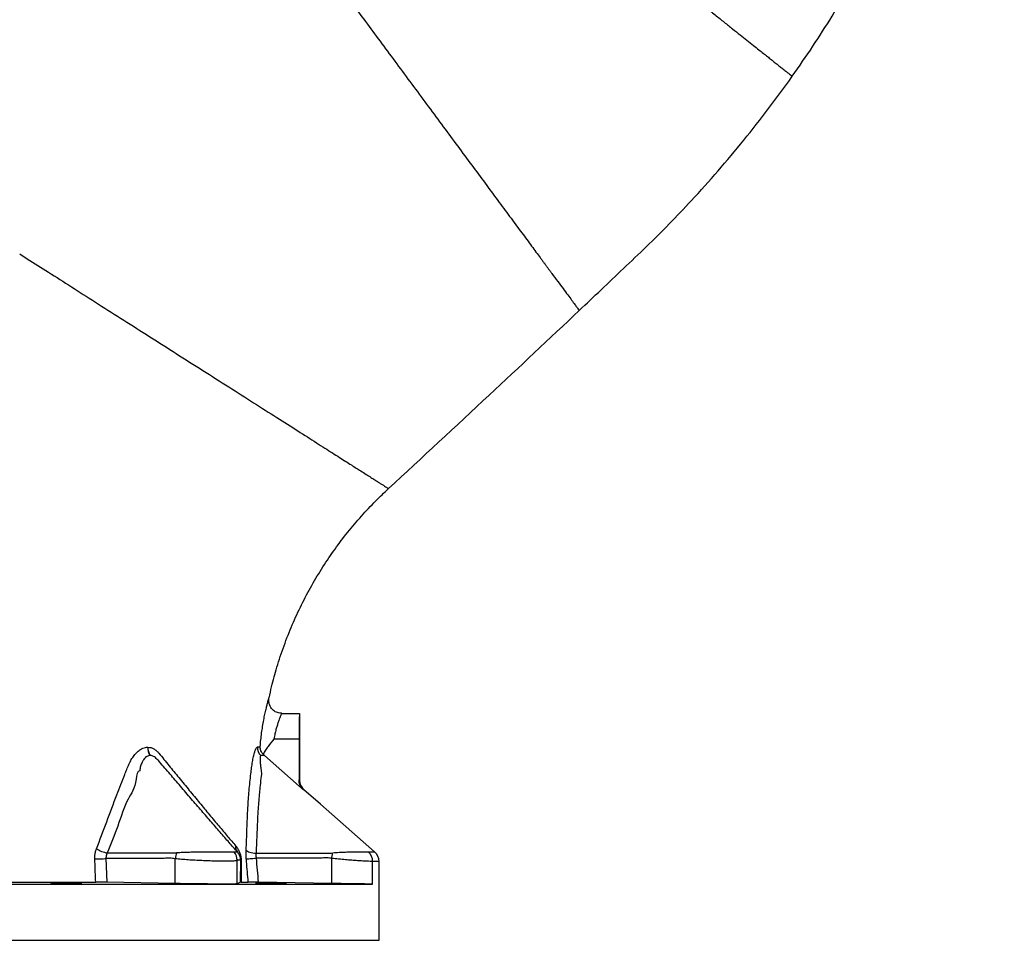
# Model space of a CAD drawing. Header units: millimetres. Extents: x 6131 to 13868, y 1967 to 18291.
# Tile 10 of 40: x 10062 to 13868, y 8372 to 11931. Entities that reach past the tile are written whole.
import ezdxf

# ---------------------------------------------------------------- set-up
doc = ezdxf.new("R2010")
doc.units = ezdxf.units.MM
doc.header["$LTSCALE"] = 5

msp = doc.modelspace()

# ---------------------------------------------------------------- linework, layer by layer
at = {"color": 7, "linetype": 'Continuous', "lineweight": 25}
for p, q in [((11025.6, 9309.9), (11025.6, 9310)), ((11073.3, 9249.7), (11143.6, 9249.7)), ((11074.6, 9249.7), (11143.5, 9249.7)), ((11143.5, 9249.7), (11143.6, 9249.7)), ((11143.6, 9249.7), (11143.6, 8992.2)), ((11141.8, 9149.7), (11044.3, 9149.7)), ((11141.8, 9149.7), (11141.8, 8991.5)), ((10557.1, 9118.8), (10557.3, 9118.8)), ((10557.3, 9118.8), (10557.5, 9118.8)), ((10980.7, 9120), (10991.6, 9120)), ((10565.9, 9086.7), (10565.8, 9086.7)), ((10566.1, 9086.7), (10565.9, 9086.7)), ((11002.9, 9091.5), (11007.7, 9086.4)), ((10395.3, 8688.4), (10399.1, 8596.6)), ((10662.6, 8591.7), (10662.6, 8687.8)), ((10903.5, 8713.7), (10891, 8713.7)), ((10902.6, 8590.4), (10902.6, 8681.2)), ((10915.7, 8597.2), (10916.1, 8681.5)), ((10918.3, 8678.8), (10918.3, 8597.2)), ((10975.3, 8708.8), (11260.3, 8708.8)), ((11268, 8592), (11268, 8689.2)), ((11426, 8589.7), (11426, 8677.2)), ((11451.1, 8372.3), (11451.1, 8677.1)), ((9736.5, 8589.7), (10855.7, 8589.7)), ((10662.6, 8591.7), (10399.1, 8596.6)), ((10855.7, 8589.7), (11426, 8589.7)), ((10915.7, 8597.2), (10902.6, 8590.4)), ((10918.3, 8597.2), (10945.5, 8597.3))]:
    msp.add_line(p, q, dxfattribs=at)
at = {"color": 8, "linetype": 'Continuous', "lineweight": 25}
msp.add_line((7386.1, 8372.3), (11451.1, 8372.3), dxfattribs=at)
at = {"color": 8, "linetype": 'Continuous', "lineweight": 25, "flags": 128}
msp.add_lwpolyline([(10597.9, 9067.2), (10596.8, 9068.6), (10596.8, 9068.6), (10596.8, 9068.6)], dxfattribs=at)
at = {"color": 7, "linetype": 'Continuous', "lineweight": 25, "flags": 128}
for points in [[(11158.8, 8953.9), (11141.8, 8968.8), (11007.7, 9086.4)], [(11433.8, 8714.9), (11224.3, 8898.7), (11160.6, 8954.6)], [(10937.1, 8721), (10939.4, 8718.7), (10942.7, 8716.5), (10946.8, 8714.5), (10951.6, 8712.7), (10956.9, 8711.2), (10962.8, 8710), (10969, 8709.2), (10975.3, 8708.8)], [(10352.2, 8686.8), (10357, 8687), (10362.3, 8687.1), (10367.8, 8687.3), (10373.4, 8687.5), (10379.2, 8687.7), (10384.8, 8687.9), (10390.2, 8688.1), (10395.3, 8688.4)], [(10937.7, 8687), (10940.1, 8687.2), (10943.3, 8687.4), (10947.4, 8687.7), (10952.2, 8688.1), (10957.5, 8688.5), (10963.4, 8689), (10969.5, 8689.5), (10975.9, 8690)], [(11268, 8689.2), (11268.5, 8692), (11269, 8694.8), (11269.5, 8697.5), (11270, 8700.3), (11270.4, 8703), (11270.9, 8705.6), (11271.4, 8708.2), (11271.8, 8710.8)], [(11268, 8592), (10985.4, 8596.7), (10983.8, 8596.8)]]:
    msp.add_lwpolyline(points, dxfattribs=at)
at = {"color": 7, "linetype": 'Continuous', "lineweight": 25}
for centre, radius, start, end in [((10606.9, 9115.1), 50, 175.7514, 214.6146), ((10607.1, 9114.9), 49.9, 175.5897, 214.5196), ((10607.2, 9114.8), 49.8, 175.4632, 214.444), ((11020.7, 9116.4), 40.2, 174.8061, 228.2024), ((10423.5, 8833.3), 125.6, 238.8546, 259.189), ((10928.5, 8733.7), 32.1, 173.6435, 218.7709), ((10758.5, 8675.8), 96.7, 158.3163, 172.8519), ((10852.7, 8681.1), 49.8, 0.0948, 41.4493), ((10920, 8682.5), 4.05, 193.7602, 245.7241), ((11375.8, 8677.3), 50.3, 359.9189, 48.0743), ((11401.1, 8677.1), 50, 359.963, 49.1513)]:
    msp.add_arc(centre, radius, start, end, dxfattribs=at)
msp.add_ellipse((11143.6, 9149.7), major_axis=(0, 100), ratio=0.017455, start_param=0.017453, end_param=1.570796, dxfattribs=at)
for points, knots in [([(13048.4, 11712.4), (13075.3, 11750.9), (13128.2, 11827.2), (13202.2, 11943.2), (13271.1, 12058.4), (13334.9, 12172.7), (13393.9, 12285.9), (13448.2, 12397.8), (13498, 12508.2), (13545.7, 12621.8), (13590.9, 12738.5), (13633.2, 12857.9), (13670.9, 12974.4), (13704.2, 13088), (13733.5, 13198.4), (13759, 13305.6), (13782, 13413.3), (13802.1, 13521.1), (13819.5, 13628.7), (13833.6, 13731.7), (13844.7, 13830), (13853.3, 13923.5), (13859.6, 14012), (13864.1, 14098.2), (13867, 14182.5), (13868.2, 14266.8), (13868, 14350.3), (13866.1, 14434.1), (13861.7, 14543.3), (13852.7, 14678), (13836.2, 14838.2), (13813.9, 14998.9), (13785.7, 15159.8), (13751.5, 15320.7), (13713.1, 15473.7), (13671.4, 15618.6), (13627.5, 15755.2), (13579.1, 15890.5), (13526.4, 16024.6), (13469.3, 16157.3), (13407.9, 16288.3), (13340.7, 16416.5), (13268.1, 16541.9), (13190.4, 16664), (13107.7, 16782.8), (13020, 16897.9), (12927.5, 17009.3), (12830.3, 17116.7), (12728.7, 17219.9), (12622.9, 17318.8), (12513, 17413.1), (12399.3, 17502.7), (12281.9, 17587.4), (12161.2, 17667), (12037.3, 17741.4), (11903.3, 17814.1), (11759.8, 17885.1), (11606.8, 17953.4), (11451.8, 18015.5), (11294.7, 18071.3), (11135.8, 18120.9), (10975.2, 18164.3), (10813, 18201.4), (10649.9, 18232), (10486.2, 18256.1), (10324, 18274), (10216.2, 18280.7), (10163.3, 18283.9)], [0, 0, 0, 0, 0.015993, 0.031605, 0.046839, 0.061696, 0.076181, 0.090295, 0.10404, 0.117419, 0.132262, 0.146633, 0.160533, 0.173965, 0.18693, 0.199432, 0.211473, 0.224415, 0.236783, 0.248581, 0.259809, 0.270466, 0.280545, 0.290045, 0.299824, 0.30927, 0.31875, 0.328261, 0.337804, 0.355961, 0.374237, 0.392639, 0.411171, 0.429841, 0.448654, 0.464891, 0.481169, 0.497481, 0.513831, 0.530222, 0.54665, 0.563082, 0.579514, 0.595943, 0.612367, 0.628787, 0.645215, 0.661648, 0.678083, 0.694519, 0.710952, 0.727381, 0.7438, 0.76021, 0.776611, 0.793017, 0.812099, 0.831104, 0.85005, 0.868956, 0.88784, 0.906721, 0.925612, 0.944454, 0.963222, 0.981937, 1, 1, 1, 1]), ([(11946, 12589.3), (11963.1, 12575.7), (11997.3, 12548.5), (12050.3, 12506.3), (12104.3, 12463.4), (12159, 12419.9), (12214.1, 12376.1), (12269.1, 12332.3), (12323.9, 12288.7), (12377.9, 12245.7), (12431, 12203.5), (12482.7, 12162.4), (12532.9, 12122.5), (12581.1, 12084.1), (12627.1, 12047.5), (12670.8, 12012.8), (12711.9, 11980.1), (12750.2, 11949.6), (12785.6, 11921.5), (12817.9, 11895.7), (12847.2, 11872.5), (12874.2, 11851), (12898.6, 11831.6), (12919.8, 11814.7), (12936.8, 11801.2), (12952.5, 11788.7), (12967.9, 11776.4), (12983, 11764.4), (12997.2, 11753.1), (13011, 11742.1), (13023.7, 11732.1), (13034.5, 11723.5), (13042.4, 11717.2), (13047, 11713.6), (13048.9, 11712), (13048.4, 11712.4), (13048.4, 11712.4)], [0, 0, 0, 0, 0.028054, 0.056158, 0.08429, 0.112431, 0.140558, 0.16865, 0.196687, 0.224649, 0.252514, 0.280265, 0.307884, 0.335351, 0.362652, 0.389771, 0.416692, 0.443403, 0.469894, 0.496151, 0.522166, 0.547932, 0.576478, 0.604695, 0.632456, 0.65934, 0.685467, 0.718772, 0.751279, 0.783194, 0.826077, 0.868573, 0.911037, 0.95382, 0.9973, 1, 1, 1, 1]), ([(11364.4, 11970.1), (11400.6, 11921.1), (11475.7, 11819.6), (11572.5, 11688.8), (11649.5, 11584.8), (11706.5, 11507.8), (11762.1, 11432.6), (11816, 11359.7), (11867.6, 11290.1), (11916.3, 11224.1), (11961.8, 11162.7), (11996.7, 11115.6), (12022.5, 11080.7), (12040.7, 11056.1), (12057.8, 11032.9), (12071.1, 11015), (12081.1, 11001.5), (12088.3, 10991.8), (12095.2, 10982.5), (12101.7, 10973.6), (12106.9, 10966.6), (12110.9, 10961.3), (12113.8, 10957.4), (12116.6, 10953.6), (12120.2, 10948.6), (12122.8, 10945.1), (12124.5, 10942.9)], [0.5201525, 0.5201525, 0.5201525, 0.5201525, 0.5387493, 0.5573462, 0.5666446, 0.5759431, 0.5852415, 0.5945399, 0.6038384, 0.6131368, 0.6224352, 0.6317337, 0.6363829, 0.6410321, 0.6456813, 0.6503305, 0.6526551, 0.6549798, 0.6573044, 0.659629, 0.6619536, 0.6631159, 0.6642782, 0.6654405, 0.6666028, 0.6689274, 0.6689274, 0.6689274, 0.6689274]), ([(12224.9, 10807.2), (12253, 10833.8), (12310, 10887.6), (12396.6, 10969.9), (12485.2, 11053.8), (12572.8, 11141.2), (12665.4, 11238.5), (12762, 11346.2), (12861.6, 11464.9), (12957.6, 11586.7), (13018.2, 11670.5), (13048.4, 11712.4)], [0, 0, 0, 0, 0.094809, 0.191763, 0.292145, 0.393303, 0.49442, 0.620785, 0.747147, 0.87354, 1, 1, 1, 1]), ([(12124.5, 10942.9), (12132.2, 10932.4), (12147.8, 10911.4), (12167.6, 10884.6), (12184.9, 10861.3), (12199.2, 10841.9), (12210.4, 10826.7), (12218.6, 10815.6), (12223.3, 10809.3), (12225.3, 10806.6), (12224.8, 10807.3), (12224.8, 10807.4)], [0, 0, 0, 0, 0.120683, 0.242907, 0.366381, 0.490761, 0.615689, 0.740784, 0.865661, 0.989947, 1, 1, 1, 1]), ([(11487.4, 10118.6), (11617.4, 10238.9), (11864.2, 10467.3), (12109, 10698), (12224.9, 10807.2)], [0, 0, 0, 0, 0.526509, 1, 1, 1, 1]), ([(11026.1, 9309.8), (11029.1, 9324), (11037.5, 9363.8), (11056.3, 9431.1), (11082.7, 9511.2), (11114.6, 9591.9), (11150.5, 9669.8), (11190.2, 9744.7), (11233.4, 9816.4), (11279.9, 9885), (11329.5, 9950.4), (11382.1, 10012.3), (11434.6, 10068.6), (11470.8, 10102.7), (11487.6, 10118.4)], [0, 0, 0, 0, 0.046089, 0.128865, 0.221745, 0.313436, 0.404003, 0.49351, 0.582014, 0.669572, 0.756242, 0.842079, 0.927141, 1, 1, 1, 1]), ([(11073.4, 9249.8), (11071.2, 9249.9), (11066, 9250.1), (11058, 9252.2), (11050, 9255.8), (11043.1, 9260.5), (11037.4, 9265.8), (11032.9, 9271.7), (11029.4, 9277.8), (11027, 9283.9), (11025.4, 9289.8), (11024.6, 9295.4), (11024.5, 9300.4), (11024.7, 9304.7), (11025.2, 9307.9), (11025.5, 9309.5), (11025.6, 9310)], [0, 0, 0, 0, 0.072735, 0.178597, 0.277964, 0.371505, 0.460077, 0.544055, 0.623512, 0.698314, 0.768095, 0.832258, 0.889904, 0.939553, 0.978068, 1, 1, 1, 1]), ([(11074.6, 9249.7), (11074.5, 9249.5), (11074.3, 9249.1), (11073, 9246.1), (11070.6, 9240.3), (11067.2, 9232.1), (11063.3, 9221.7), (11058.9, 9209.1), (11054.5, 9194.7), (11050.2, 9178.8), (11046.8, 9163.6), (11045.1, 9153.7), (11044.3, 9149.7)], [0, 0, 0, 0, 0.066632, 0.167784, 0.272018, 0.375567, 0.481943, 0.589742, 0.700434, 0.809951, 0.922649, 1, 1, 1, 1]), ([(11073.3, 9249.7), (11073.7, 9249.7), (11074.1, 9249.7), (11074.5, 9249.7), (11074.6, 9249.7)], [0, 0, 0, 0, 0.933726, 1, 1, 1, 1]), ([(11044.3, 9149.7), (11044.3, 9149.7), (11036.5, 9140.8), (11025, 9127), (11011.4, 9107.4), (11005.7, 9096.8), (11002.9, 9091.5)], [0, 0, 0, 0, 0.001995, 0.497374, 0.748766, 1, 1, 1, 1]), ([(10358.5, 8725.8), (10371.7, 8760.6), (10398.3, 8830.3), (10433.8, 8926.2), (10460.1, 8993.6), (10475.5, 9032.9), (10483.6, 9052.4), (10492.9, 9071.1), (10503.3, 9086.8), (10514.5, 9099.3), (10525.8, 9108.7), (10537, 9114.8), (10547.5, 9118.2), (10553.9, 9118.6), (10557.1, 9118.8)], [0, 0, 0, 0, 0.238937, 0.47846, 0.65728, 0.702401, 0.747696, 0.792622, 0.837238, 0.873503, 0.909731, 0.945281, 0.972642, 1, 1, 1, 1]), ([(10557.5, 9118.8), (10561.5, 9118.4), (10569.5, 9117.8), (10580.7, 9112.9), (10590.8, 9105.4), (10610.4, 9083.3), (10638.7, 9047.3), (10678.3, 8999.7), (10717.7, 8951.5), (10757.1, 8903.6), (10795.2, 8857.5), (10831.6, 8814), (10865.9, 8773.4), (10886.4, 8749.3), (10896.6, 8737.3)], [0, 0, 0, 0, 0.022533, 0.045078, 0.067658, 0.090293, 0.19476, 0.299227, 0.415073, 0.53096, 0.646793, 0.764501, 0.882309, 1, 1, 1, 1]), ([(10937.1, 8721), (10938.2, 8748.3), (10940.4, 8802.8), (10943.3, 8879.3), (10948.3, 8950.5), (10953.6, 9002.1), (10958.1, 9039.8), (10961.4, 9062.6), (10964.8, 9079.6), (10968.1, 9093.2), (10971.2, 9103.8), (10974.7, 9112.9), (10978, 9118.8), (10979.8, 9119.6), (10980.7, 9120)], [0, 0, 0, 0, 0.181791, 0.363575, 0.509547, 0.655524, 0.708218, 0.760736, 0.812987, 0.838899, 0.879232, 0.91953, 0.959771, 1, 1, 1, 1]), ([(11002.9, 9091.5), (11000.6, 9094.4), (10996.1, 9100.3), (10992.5, 9110), (10991.6, 9116.8), (10991.6, 9120), (10991.6, 9120)], [0, 0, 0, 0, 0.344533, 0.696562, 0.998102, 1, 1, 1, 1]), ([(10565.8, 9086.7), (10561.6, 9086), (10554.5, 9085), (10546.1, 9078.2), (10539.9, 9070.5), (10533.8, 9059.5), (10529.2, 9045.2), (10525.8, 9034.4), (10525.8, 9028.1), (10525.8, 9028.1)], [0, 0, 0, 0, 0.190345, 0.317025, 0.453232, 0.589723, 0.794681, 0.999994, 1, 1, 1, 1]), ([(10596.8, 9068.6), (10596.8, 9068.6), (10594.1, 9068.6), (10590.2, 9077.1), (10581.1, 9082.2), (10572.9, 9086.3), (10567.4, 9086.6), (10566.1, 9086.7)], [0, 0, 0, 0, 0.000005, 0.243772, 0.487197, 0.878183, 1, 1, 1, 1]), ([(10903.5, 8713.7), (10893, 8725.6), (10872.1, 8749.4), (10837, 8789.8), (10799.7, 8832.8), (10760.6, 8878.1), (10720.1, 8925), (10679.2, 8972.6), (10638.5, 9019.9), (10611.3, 9051.6), (10597.9, 9067.2)], [0, 0, 0, 0, 0.129554, 0.259242, 0.388832, 0.515797, 0.642817, 0.769789, 0.88658, 1, 1, 1, 1]), ([(10993.9, 9086.4), (10993.5, 9086.2), (10992.7, 9085.9), (10991.9, 9083.4), (10991.2, 9079.3), (10990.9, 9072.8), (10991.2, 9064.3), (10992, 9053.4), (10993.7, 9039), (10995.2, 9027), (10997, 9019.9), (10997, 9019.9)], [0, 0, 0, 0, 0.091909, 0.18387, 0.255275, 0.38679, 0.51863, 0.606624, 0.789088, 0.999994, 1, 1, 1, 1]), ([(11007.7, 9086.4), (11006.2, 9086.4), (11003, 9086.4), (10997, 9086.4), (10993.9, 9086.4)], [0, 0, 0, 0, 0.499606, 1, 1, 1, 1]), ([(10525.8, 9028.1), (10525.8, 9028.1), (10514.5, 9028.1), (10513, 8968.1), (10473.7, 8914.7), (10441.6, 8812.2), (10413.8, 8744), (10399.9, 8709.9)], [0, 0, 0, 0, 0, 0.105555, 0.347556, 0.673777, 1, 1, 1, 1]), ([(10997, 9019.9), (10997, 9019.9), (10997, 9019.9), (10991.4, 8974.7), (10987.9, 8939.3), (10981.9, 8864.2), (10978.9, 8790.3), (10976.5, 8736), (10975.3, 8708.8)], [0, 0, 0, 0, 0, 0.065521, 0.272145, 0.478765, 0.739378, 1, 1, 1, 1]), ([(11141.8, 8991.5), (11142.1, 8991.9), (11142.7, 8992.7), (11143.3, 8992.4), (11143.6, 8992.2)], [0, 0, 0, 0, 0.498326, 1, 1, 1, 1]), ([(11158.8, 8953.9), (11155, 8958), (11147.3, 8966.3), (11142.4, 8980), (11142, 8988.6), (11141.8, 8991.5)], [0, 0, 0, 0, 0.396151, 0.792297, 1, 1, 1, 1]), ([(11143.6, 8992.2), (11144.1, 8986.6), (11145.2, 8975.4), (11152.4, 8962.9), (11158.3, 8956.7), (11160.5, 8954.7), (11160.6, 8954.6)], [0, 0, 0, 0, 0.396312, 0.792622, 0.989138, 1, 1, 1, 1]), ([(11160.6, 8954.6), (11160.3, 8954.8), (11159.7, 8955.1), (11159.1, 8954.3), (11158.8, 8953.9)], [0, 0, 0, 0, 0.501861, 1, 1, 1, 1]), ([(10352.2, 8686.8), (10352.2, 8690.9), (10352.2, 8699.6), (10354.2, 8712.8), (10357, 8721.4), (10358.5, 8725.8)], [0, 0, 0, 0, 0.301017, 0.645671, 1, 1, 1, 1]), ([(10896.6, 8737.3), (10899.6, 8733.5), (10904, 8727.9), (10909.4, 8718), (10913.3, 8709), (10916.2, 8698.9), (10918, 8688.3), (10918.2, 8681.9), (10918.3, 8678.8)], [0, 0, 0, 0, 0.310879, 0.464548, 0.617789, 0.781524, 0.89077, 1, 1, 1, 1]), ([(10937.7, 8687), (10937.6, 8688.9), (10937.1, 8695.6), (10936.7, 8707.2), (10937, 8716.3), (10937.1, 8721)], [0, 0, 0, 0, 0.166069, 0.577312, 1, 1, 1, 1]), ([(10355.7, 8597), (10354.6, 8623.7), (10353.3, 8653.6), (10352.3, 8683.5), (10352.2, 8686.8)], [0, 0, 0, 0, 0.889934, 1, 1, 1, 1]), ([(10399.9, 8709.9), (10397.9, 8705.1), (10395.1, 8698.2), (10395.3, 8690.6), (10395.3, 8688.4)], [0, 0, 0, 0, 0.700637, 1, 1, 1, 1]), ([(10662.6, 8687.8), (10655.6, 8688.6), (10641.4, 8690.1), (10620.1, 8688.9), (10584.5, 8687.9), (10509.6, 8688.8), (10441.8, 8688.5), (10395.3, 8688.4)], [0, 0, 0, 0, 0.0794809, 0.159345, 0.2392209, 0.4784855, 1, 1, 1, 1]), ([(10399.9, 8709.9), (10420.4, 8709.9), (10506.3, 8709.9), (10595.3, 8709.9), (10658.4, 8709.9), (10658.4, 8709.9)], [0, 0, 0, 0, 0.238654, 0.999999, 1, 1, 1, 1]), ([(10658.4, 8709.9), (10658.4, 8709.9), (10661.8, 8709.9), (10665.2, 8710.7), (10668.7, 8711.5)], [0, 0, 0, 0, 0.000029, 1, 1, 1, 1]), ([(10902.6, 8681.2), (10902.3, 8680.9), (10901.7, 8680.3), (10897.5, 8679.5), (10889.7, 8678.8), (10876.8, 8678.3), (10860.1, 8678.1), (10840.1, 8678.2), (10817.3, 8678.6), (10792.4, 8679.2), (10766.1, 8680.2), (10739.3, 8681.5), (10712.5, 8683.1), (10686.5, 8685.2), (10670.6, 8686.9), (10662.6, 8687.8)], [0, 0, 0, 0, 0.055287, 0.110574, 0.191352, 0.27213, 0.352965, 0.433801, 0.514766, 0.595732, 0.676675, 0.757619, 0.837902, 0.91895, 1, 1, 1, 1]), ([(10668.7, 8711.5), (10676.5, 8711.9), (10692.3, 8712.9), (10717.2, 8713.6), (10741.9, 8714.1), (10766, 8714.3), (10789.1, 8714.4), (10811, 8714.5), (10830.8, 8714.5), (10848.4, 8714.5), (10863.4, 8714.5), (10875.3, 8714.5), (10885.5, 8714.4), (10888.4, 8714.2), (10890.1, 8714.1)], [0, 0, 0, 0, 0.0838167, 0.1698015, 0.251309, 0.3311488, 0.4128435, 0.4915959, 0.5721831, 0.6505249, 0.7306927, 0.809381, 0.8898901, 1, 1, 1, 1]), ([(10890.1, 8714.1), (10890.6, 8713.9), (10891, 8713.7), (10891, 8713.7), (10891, 8713.7)], [0, 0, 0, 0, 0.999971, 1, 1, 1, 1]), ([(10916.1, 8681.5), (10915.5, 8681.5), (10912.7, 8681.5), (10909.4, 8681.9), (10906.5, 8681.4), (10905.5, 8682.2), (10904.5, 8683.6), (10903.5, 8684.2), (10902.9, 8682.2), (10902.6, 8681.2)], [0, 0, 0, 0, 0.120843, 0.638749, 0.714517, 0.78591, 0.85734, 0.928701, 1, 1, 1, 1]), ([(10916.1, 8681.5), (10916.1, 8682.6), (10916, 8684.3), (10915.8, 8687.4), (10915.4, 8689.8), (10914.5, 8694), (10913, 8698.6), (10910.9, 8703.3), (10907.7, 8708.7), (10905.2, 8711.6), (10903.5, 8713.7)], [0, 0, 0, 0, 0.0501363, 0.0785421, 0.1371556, 0.1617793, 0.3104274, 0.4742963, 0.638598, 1, 1, 1, 1]), ([(10945.5, 8597.3), (10943.1, 8623.8), (10940.4, 8653.7), (10938, 8683.6), (10937.7, 8687)], [0, 0, 0, 0, 0.888288, 1, 1, 1, 1]), ([(10975.3, 8708.8), (10975.1, 8703.6), (10974.9, 8697.4), (10975.7, 8691), (10975.9, 8690)], [0, 0, 0, 0, 0.8331491, 1, 1, 1, 1]), ([(11268, 8689.2), (11261.9, 8689.9), (11249.6, 8691.4), (11231.1, 8690.4), (11200.2, 8689.6), (11115.1, 8690.5), (11036.2, 8690.2), (10975.9, 8690)], [0, 0, 0, 0, 0.06305, 0.126507, 0.18998, 0.380123, 1, 1, 1, 1]), ([(11260.3, 8708.8), (11260.3, 8708.8), (11264.2, 8708.8), (11268, 8709.8), (11271.8, 8710.8)], [0, 0, 0, 0, 0.000026, 1, 1, 1, 1]), ([(11426, 8677.2), (11425.4, 8677.2), (11423.2, 8677.2), (11416.7, 8677.4), (11404.4, 8678), (11388.2, 8678.8), (11368.5, 8680), (11345.9, 8681.6), (11321.2, 8683.7), (11294.9, 8686.1), (11277, 8688.2), (11268, 8689.2)], [0, 0, 0, 0, 0.04546, 0.164194, 0.282929, 0.402035, 0.52114, 0.640995, 0.76085, 0.880424, 1, 1, 1, 1]), ([(11271.8, 8710.8), (11280.3, 8711.4), (11297.2, 8712.7), (11320.9, 8713.7), (11342.6, 8714.2), (11361.7, 8714.5), (11378.1, 8714.6), (11391.4, 8714.6), (11401.5, 8714.6), (11407, 8714.6), (11408.8, 8714.6), (11409.4, 8714.6)], [0, 0, 0, 0, 0.125953, 0.251947, 0.372407, 0.492869, 0.609491, 0.72611, 0.841066, 0.95602, 1, 1, 1, 1]), ([(9930.2, 8597.1), (9940.3, 8597.1), (9973.7, 8597.1), (10029.7, 8597.1), (10097.4, 8597.1), (10164.2, 8597.1), (10229.7, 8597), (10294, 8597), (10335.2, 8597), (10355.7, 8597)], [0, 0, 0, 0, 0.066794, 0.220671, 0.374635, 0.528512, 0.685644, 0.842868, 1, 1, 1, 1]), ([(10198.8, 8593.2), (10194.5, 8593.3), (10186, 8593.6), (10180.7, 8593.9), (10181.9, 8594.2), (10189.9, 8594.5), (10203.7, 8594.6), (10221.7, 8594.6), (10242, 8594.5), (10262.2, 8594.3), (10280.1, 8594), (10293.6, 8593.6), (10301.2, 8593.3), (10302.1, 8592.9), (10296.1, 8592.7), (10284, 8592.5), (10267.1, 8592.5), (10247.3, 8592.6), (10226.8, 8592.7), (10210.2, 8593), (10202, 8593.2), (10198.8, 8593.2)], [0, 0, 0, 0, 0.0537, 0.1074, 0.161101, 0.214796, 0.268483, 0.322163, 0.375839, 0.429517, 0.483203, 0.536897, 0.590596, 0.644297, 0.697993, 0.751682, 0.805364, 0.859042, 0.91272, 0.966402, 1, 1, 1, 1]), ([(10399.1, 8596.6), (10395, 8596.7), (10386.7, 8596.8), (10372.9, 8597), (10362.4, 8597), (10357.2, 8597), (10355.7, 8597)], [0, 0, 0, 0, 0.295002, 0.590017, 0.884655, 1, 1, 1, 1]), ([(10855.7, 8589.7), (10851, 8589.7), (10841.4, 8589.7), (10823.2, 8589.8), (10801.1, 8589.9), (10775.2, 8590.1), (10748.3, 8590.4), (10721.2, 8590.7), (10694.8, 8591.1), (10675.4, 8591.4), (10665.1, 8591.6), (10662.6, 8591.7)], [0, 0, 0, 0, 0.093268, 0.186536, 0.315358, 0.444179, 0.573008, 0.701837, 0.83068, 0.959523, 1, 1, 1, 1]), ([(10902.6, 8590.4), (10902, 8590.4), (10900.8, 8590.2), (10893.4, 8589.9), (10881.9, 8589.8), (10868.8, 8589.7), (10859.2, 8589.7), (10855.7, 8589.7)], [0, 0, 0, 0, 0.216479, 0.439236, 0.655719, 0.878481, 1, 1, 1, 1]), ([(10983.8, 8596.8), (10979.3, 8596.8), (10970.2, 8597), (10958.2, 8597.1), (10949.6, 8597.2), (10946.7, 8597.2), (10945.5, 8597.3)], [0, 0, 0, 0, 0.268019, 0.536065, 0.803291, 1, 1, 1, 1]), ([(10991.1, 8593.9), (10986.8, 8594), (10978.2, 8594.2), (10972.8, 8594.4), (10973.9, 8594.6), (10981.8, 8594.6), (10995.6, 8594.5), (11013.6, 8594.3), (11033.8, 8594), (11054.1, 8593.7), (11072, 8593.3), (11085.5, 8593), (11093.2, 8592.7), (11094.2, 8592.6), (11088.3, 8592.5), (11076.3, 8592.5), (11059.4, 8592.7), (11039.6, 8593), (11019.2, 8593.3), (11002.4, 8593.6), (10994.2, 8593.8), (10991.1, 8593.9)], [0, 0, 0, 0, 0.053694, 0.107388, 0.161077, 0.214758, 0.268434, 0.322112, 0.375796, 0.429488, 0.483187, 0.536888, 0.590585, 0.644275, 0.697958, 0.751636, 0.805314, 0.858996, 0.912685, 0.966381, 1, 1, 1, 1]), ([(11426, 8589.7), (11424.2, 8589.7), (11420.5, 8589.7), (11409.5, 8589.9), (11394.7, 8590), (11376.3, 8590.3), (11354.8, 8590.6), (11330.9, 8590.9), (11305.1, 8591.3), (11283.9, 8591.7), (11271.4, 8591.9), (11268, 8592)], [0, 0, 0, 0, 0.119293, 0.238586, 0.35788, 0.477175, 0.596476, 0.715778, 0.835094, 0.95441, 1, 1, 1, 1])]:
    msp.add_open_spline(points, degree=3, knots=knots, dxfattribs=at)
for points in [[(10061.7, 11025.8), (10087.5, 11009.4), (10141.1, 10975.3), (10227, 10920.6), (10318.3, 10862.6), (10414, 10801.6), (10513.7, 10738.2), (10615.7, 10673.3), (10718.7, 10607.8), (10820.5, 10543), (10919.2, 10480.2), (11012.5, 10420.8), (11098.5, 10366.1), (11175.6, 10317.1), (11242.7, 10274.3), (11299.3, 10238.3), (11345.5, 10208.9), (11369.5, 10193.7), (11379.9, 10187)], [(10975.9, 8690), (10978.3, 8658.9), (10980.9, 8627.8), (10983.8, 8596.8)], [(10918.3, 8597.2), (10916.7, 8597.2), (10915.8, 8597.2), (10915.7, 8597.2)]]:
    msp.add_open_spline(points, degree=3, dxfattribs=at)
at = {"color": 8, "linetype": 'Continuous', "lineweight": 25}
for points, knots in [([(11379.9, 10187), (11387.1, 10182.4), (11401.2, 10173.5), (11419.2, 10162), (11434.6, 10152.2), (11447.6, 10143.9), (11458.7, 10136.9), (11468.4, 10130.7), (11476.4, 10125.6), (11482.7, 10121.6), (11486.3, 10119.3), (11487.9, 10118.3), (11487.4, 10118.6), (11487.4, 10118.6)], [0, 0, 0, 0, 0.104978, 0.204243, 0.299477, 0.39185, 0.482271, 0.571474, 0.675917, 0.780561, 0.886418, 0.994624, 1, 1, 1, 1]), ([(10991.6, 9120), (10991.6, 9120.4), (10992.2, 9129.4), (10993.8, 9147.4), (10996.9, 9173.7), (11000.7, 9199.5), (11003.6, 9216.1), (11006.6, 9231.9), (11009.7, 9247), (11014.1, 9266.4), (11018.2, 9282.8), (11021.5, 9295.5), (11024.1, 9304.5), (11025.5, 9309.6), (11025.6, 9309.8), (11025.6, 9309.9)], [0, 0, 0, 0, 0.004743, 0.100282, 0.198426, 0.293151, 0.390344, 0.393546, 0.486547, 0.582011, 0.670138, 0.760691, 0.846268, 0.934468, 1, 1, 1, 1]), ([(11409.4, 8714.6), (11413.5, 8714.6), (11421.9, 8714.6), (11429.6, 8714.7), (11433.7, 8714.7), (11433.6, 8714.7), (11433.6, 8714.7)], [0, 0, 0, 0, 0.276581, 0.553682, 0.830246, 1, 1, 1, 1]), ([(11450.6, 8677.1), (11450.6, 8677.1), (11450.8, 8677.1), (11446.6, 8677.1), (11438.8, 8677.1), (11430.3, 8677.2), (11426, 8677.2)], [0, 0, 0, 0, 0.169241, 0.446335, 0.722906, 1, 1, 1, 1])]:
    msp.add_open_spline(points, degree=3, knots=knots, dxfattribs=at)

doc.saveas('drawing.dxf')
